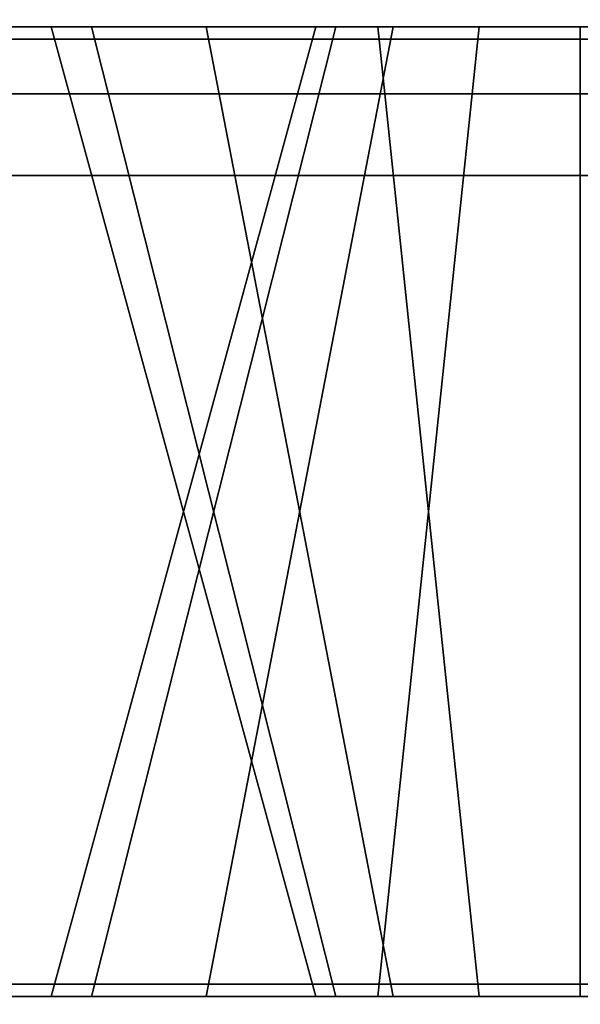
# Model space of a CAD drawing. Header units: inches. Extents: x 82 to 767, y -5 to 263.
# Tile 185 of 256: x 758.72 to 758.991, y 128.303 to 128.779. Entities that reach past the tile are written whole.
import ezdxf
from ezdxf.enums import TextEntityAlignment as Align

# ---------------------------------------------------------------- set-up
doc = ezdxf.new("R2010")
doc.units = ezdxf.units.IN
doc.header["$MEASUREMENT"] = 0
for name, color, linetype in [('A-FURN-3-COLLECTION-INFINITO-STORAGE-PEG', 251, 'Continuous'), ('A-FURN-3-COLLECTION-INFINITO-STORAGE-SHELF', 33, 'Continuous'), ('A-FURN-3-COLLECTION-INFINITO-STORAGE-SLOT', 250, 'Continuous'), ('A-FURN-3-COLLECTION-INFINITO-STORAGE-STANCHION-BASE', 251, 'Continuous'), ('A-FURN-3-COLLECTION-INFINITO-STORAGE-STANCHION-MAIN', 33, 'Continuous'), ('A-FURN-HAWORTH-ATT', 7, 'Continuous')]:
    doc.layers.add(name, color=color, linetype=linetype)
doc.styles.get("Standard").update_dxf_attribs({"font": 'arial.ttf'})

# ---------------------------------------------------------------- blocks, each defined once
blk = doc.blocks.new('HCCS-IWBC-S0965-3D-3')
at = {"layer": 'A-FURN-3-COLLECTION-INFINITO-STORAGE-SHELF'}
for points in [[(1.34876, -4.89488, -0.37298), (1.34876, 4.53713, -0.37298), (65.63147, 4.53713, -0.37298), (65.63147, -4.89488, -0.37298)], [(1.34876, 4.53713, 0.34482), (1.34876, -4.89488, 0.34482), (65.63147, -4.89488, 0.34482), (65.63147, 4.53713, 0.34482)]]:
    blk.add_3dface(points, dxfattribs=at)
at = {"layer": 'A-FURN-HAWORTH-ATT', "flags": 1}
for tag, p in [('HAWMC', (0, 0)), ('HAWPN', (0, -0.16667)), ('HAWSN', (0, -0.33333))]:
    blk.add_attdef(tag, text='', height=0.1, dxfattribs=at).set_placement(p, align=Align.TOP_CENTER)
blk = doc.blocks.new('HCCS-IWBC-F1-3D-3')
at = {"layer": 'A-FURN-3-COLLECTION-INFINITO-STORAGE-PEG'}
for points, invisible_edges in [([(-0.98728, 0.62485, 6.85674), (-0.98728, 0.64431, 6.75887), (-0.98728, 0.64431, 6.75887), (-0.98728, 0.62485, 6.66101)], 8), ([(-0.98728, 0.62485, 3.70732), (-0.98728, 0.64431, 3.60945), (-0.98728, 0.64431, 3.60945), (-0.98728, 0.62485, 3.51159)], 8), ([(-0.98728, 0.62485, 19.45556), (-0.98728, 0.64431, 19.35769), (-0.98728, 0.64431, 19.35769), (-0.98728, 0.62485, 19.25982)], 8), ([(-0.98728, 0.62485, 6.85733), (-0.98728, 0.64431, 6.75947), (-0.98728, 0.64431, 6.75947), (-0.98728, 0.62485, 6.6616)], 8), ([(-0.98728, 0.62485, 3.70791), (-0.98728, 0.64431, 3.61005), (-0.98728, 0.64431, 3.61005), (-0.98728, 0.62485, 3.51218)], 8), ([(-0.98728, 0.62485, 19.45615), (-0.98728, 0.64431, 19.35828), (-0.98728, 0.64431, 19.35828), (-0.98728, 0.62485, 19.26042)], 8), ([(-0.98728, 0.56941, 6.93971), (-0.98728, 0.62485, 6.85674), (-0.98728, 0.62485, 6.66101), (-0.98728, 0.56941, 6.57804)], 10), ([(-0.98728, 0.56941, 3.79029), (-0.98728, 0.62485, 3.70732), (-0.98728, 0.62485, 3.51159), (-0.98728, 0.56941, 3.42862)], 10), ([(-0.98728, 0.56941, 19.53852), (-0.98728, 0.62485, 19.45556), (-0.98728, 0.62485, 19.25982), (-0.98728, 0.56941, 19.17685)], 10), ([(-0.98728, 0.56941, 6.9403), (-0.98728, 0.62485, 6.85733), (-0.98728, 0.62485, 6.6616), (-0.98728, 0.56941, 6.57863)], 10), ([(-0.98728, 0.56941, 3.79088), (-0.98728, 0.62485, 3.70791), (-0.98728, 0.62485, 3.51218), (-0.98728, 0.56941, 3.42921)], 10), ([(-0.98728, 0.56941, 19.53912), (-0.98728, 0.62485, 19.45615), (-0.98728, 0.62485, 19.26042), (-0.98728, 0.56941, 19.17745)], 10), ([(-0.98728, 0.48644, 6.99515), (-0.98728, 0.56941, 6.93971), (-0.98728, 0.56941, 6.57804), (-0.98728, 0.48644, 6.5226)], 10), ([(-0.98728, 0.48644, 3.84572), (-0.98728, 0.56941, 3.79029), (-0.98728, 0.56941, 3.42862), (-0.98728, 0.48644, 3.37318)], 10), ([(-0.98728, 0.48644, 19.59396), (-0.98728, 0.56941, 19.53852), (-0.98728, 0.56941, 19.17685), (-0.98728, 0.48644, 19.12142)], 10), ([(-0.98728, 0.48644, 6.99574), (-0.98728, 0.56941, 6.9403), (-0.98728, 0.56941, 6.57863), (-0.98728, 0.48644, 6.5232)], 10), ([(-0.98728, 0.48644, 3.84632), (-0.98728, 0.56941, 3.79088), (-0.98728, 0.56941, 3.42921), (-0.98728, 0.48644, 3.37378)], 10), ([(-0.98728, 0.48644, 19.59456), (-0.98728, 0.56941, 19.53912), (-0.98728, 0.56941, 19.17745), (-0.98728, 0.48644, 19.12201)], 10), ([(-0.98728, 0.38858, 7.01461), (-0.98728, 0.48644, 6.99515), (-0.98728, 0.48644, 6.5226), (-0.98728, 0.38858, 6.50313)], 10), ([(-0.98728, 0.38858, 3.86519), (-0.98728, 0.48644, 3.84572), (-0.98728, 0.48644, 3.37318), (-0.98728, 0.38858, 3.35371)], 10), ([(-0.98728, 0.38858, 19.61343), (-0.98728, 0.48644, 19.59396), (-0.98728, 0.48644, 19.12142), (-0.98728, 0.38858, 19.10195)], 10), ([(-0.98728, 0.38858, 7.01521), (-0.98728, 0.48644, 6.99574), (-0.98728, 0.48644, 6.5232), (-0.98728, 0.38858, 6.50373)], 10), ([(-0.98728, 0.38858, 3.86579), (-0.98728, 0.48644, 3.84632), (-0.98728, 0.48644, 3.37378), (-0.98728, 0.38858, 3.35431)], 10), ([(-0.98728, 0.38858, 19.61402), (-0.98728, 0.48644, 19.59456), (-0.98728, 0.48644, 19.12201), (-0.98728, 0.38858, 19.10254)], 10), ([(-0.98728, 0.29071, 6.99515), (-0.98728, 0.38858, 7.01461), (-0.98728, 0.38858, 6.50313), (-0.98728, 0.29071, 6.5226)], 10), ([(-0.98728, 0.29071, 3.84572), (-0.98728, 0.38858, 3.86519), (-0.98728, 0.38858, 3.35371), (-0.98728, 0.29071, 3.37318)], 10), ([(-0.98728, 0.29071, 19.59396), (-0.98728, 0.38858, 19.61343), (-0.98728, 0.38858, 19.10195), (-0.98728, 0.29071, 19.12142)], 10), ([(-0.98728, 0.29071, 6.99574), (-0.98728, 0.38858, 7.01521), (-0.98728, 0.38858, 6.50373), (-0.98728, 0.29071, 6.5232)], 10), ([(-0.98728, 0.29071, 3.84632), (-0.98728, 0.38858, 3.86579), (-0.98728, 0.38858, 3.35431), (-0.98728, 0.29071, 3.37378)], 10)]:
    blk.add_3dface(points, dxfattribs=dict(at, invisible_edges=invisible_edges))
at = {"layer": 'A-FURN-3-COLLECTION-INFINITO-STORAGE-STANCHION-BASE'}
for points in [[(-0.59055, 5.41064, 1.86856), (-0.55118, 5.41064, 1.82919), (-0.55118, -5.5829, 1.82918), (-0.59055, -5.5829, 1.86855)], [(-0.55118, 5.41064, 2.02604), (-0.59055, 5.41064, 1.98667), (-0.59055, -5.5829, 1.98666), (-0.55118, -5.5829, 2.02603)], [(-0.59055, 5.41064, 1.98667), (-0.59055, 5.41064, 1.86856), (-0.59055, -5.5829, 1.86855), (-0.59055, -5.5829, 1.98666)], [(-0.13841, 5.41064, 2.02604), (-0.55118, 5.41064, 2.02604), (-0.55118, -5.5829, 2.02603), (-0.13841, -5.5829, 2.02603)], [(-0.55118, 5.41064, 1.82919), (0.55118, 5.41064, 1.82919), (0.55118, -5.5829, 1.82918), (-0.55118, -5.5829, 1.82918)]]:
    blk.add_3dface(points, dxfattribs=at)
at = {"layer": 'A-FURN-3-COLLECTION-INFINITO-STORAGE-STANCHION-MAIN'}
for points, invisible_edges in [([(-0.98728, 0.62485, 3.51159), (-0.98728, 0.62485, 3.51159), (-0.98728, 0.64431, 3.60886), (-0.98728, 1.173, 2.82409)], 12), ([(-0.98728, 0.56941, 3.42862), (-0.98728, 0.56941, 3.42862), (-0.98728, 0.62485, 3.51159), (-0.98728, 1.173, 2.82409)], 12), ([(-0.98728, 0.48644, 3.37318), (-0.98728, 0.48644, 3.37318), (-0.98728, 0.56941, 3.42862), (-0.98728, 1.173, 2.82409)], 12), ([(-0.98728, 0.38858, 3.35371), (-0.98728, 0.38858, 3.35371), (-0.98728, 0.48644, 3.37318), (-0.98728, 1.173, 2.82409)], 12), ([(-0.98728, 1.173, 2.82409), (-0.98728, 1.173, 2.82409), (-0.98728, -0.16296, 2.82409), (-0.98728, 0.38858, 3.35371)], 12), ([(-0.98728, 1.173, 2.82409), (-0.98728, 0.64431, 3.60886), (-0.98728, 0.64431, 19.35769), (-0.98728, 1.173, 20.07678)], 7), ([(-0.98728, 0.38858, 19.61343), (-0.98728, -0.16296, 20.07678), (-0.98728, 1.173, 20.07678)], 9), ([(-0.98728, 1.173, 20.07678), (-0.98728, 0.64431, 19.35769), (-0.98728, 0.62485, 19.45556)], 9), ([(-0.98728, 1.173, 20.07678), (-0.98728, 0.62485, 19.45556), (-0.98728, 0.56941, 19.53852)], 9), ([(-0.98728, 1.173, 20.07678), (-0.98728, 0.56941, 19.53852), (-0.98728, 0.48644, 19.59396)], 9), ([(-0.98728, 1.173, 20.07678), (-0.98728, 0.48644, 19.59396), (-0.98728, 0.38858, 19.61343)], 9), ([(-0.52465, 1.17366, 2.82212), (-0.52465, -0.16296, 2.82212), (-0.98137, -0.16296, 2.82212), (-0.98137, 1.17366, 2.82212)], 10), ([(-0.98137, 1.17366, 20.07874), (-0.98137, -0.16296, 20.07874), (-0.52465, -0.16296, 20.07874), (-0.52465, 1.17366, 20.07874)], 10), ([(-0.51875, 0.64431, 9.90982), (-0.51875, 0.51645, 8.33388), (-0.51875, 0.51645, 3.60886), (-0.51875, 1.173, 2.82409)], 15), ([(-0.51875, 1.173, 2.82409), (-0.51875, 0.51645, 3.60886), (-0.51875, 0.50671, 3.55992)], 9), ([(-0.51875, 1.173, 2.82409), (-0.51875, 0.50671, 3.55992), (-0.51875, 0.47899, 3.51844)], 9), ([(-0.51875, 1.173, 2.82409), (-0.51875, 0.47899, 3.51844), (-0.51875, 0.43751, 3.49072)], 9), ([(-0.51875, 1.173, 2.82409), (-0.51875, 0.43751, 3.49072), (-0.51875, 0.38858, 3.48099)], 9), ([(-0.51875, 0.38858, 3.48099), (-0.51875, -0.16296, 2.82409), (-0.51875, 1.173, 2.82409)], 9), ([(-0.51875, 1.173, 20.07678), (-0.51875, 0.64431, 16.20809), (-0.51875, 0.64431, 9.90982), (-0.51875, 1.173, 2.82409)], 7), ([(-0.51875, 1.173, 20.07678), (-0.51875, 1.173, 20.07678), (-0.51875, -0.16296, 20.07678), (-0.51875, 0.38858, 19.48556)], 12), ([(-0.51875, 0.50671, 19.40662), (-0.51875, 0.50671, 19.40662), (-0.51875, 0.51645, 19.35823), (-0.51875, 1.173, 20.07678)], 12), ([(-0.51875, 0.47899, 19.44811), (-0.51875, 0.47899, 19.44811), (-0.51875, 0.50671, 19.40662), (-0.51875, 1.173, 20.07678)], 12), ([(-0.51875, 0.43751, 19.47582), (-0.51875, 0.43751, 19.47582), (-0.51875, 0.47899, 19.44811), (-0.51875, 1.173, 20.07678)], 12), ([(-0.51875, 0.38858, 19.48556), (-0.51875, 0.38858, 19.48556), (-0.51875, 0.43751, 19.47582), (-0.51875, 1.173, 20.07678)], 12), ([(-0.51875, 1.173, 20.07678), (-0.51875, 0.51645, 19.35769), (-0.51875, 0.64431, 16.20809)], 11), ([(-0.98728, 0.64431, 8.33388), (-0.98728, 0.51645, 9.90889), (-0.98728, 0.51645, 16.20809), (-0.98728, 0.64431, 19.35769)], 15), ([(-0.98728, 0.64431, 8.33388), (-0.98728, 0.62485, 8.43175), (-0.98728, 0.50671, 9.85995), (-0.98728, 0.51645, 9.90889)], 10), ([(-0.98728, 0.64431, 6.75887), (-0.98728, 0.62485, 6.85674), (-0.98728, 0.62485, 8.23695), (-0.98728, 0.64431, 8.33482)], 10), ([(-0.98728, 0.64431, 5.18387), (-0.98728, 0.62485, 5.28173), (-0.98728, 0.62485, 6.66194), (-0.98728, 0.64431, 6.75981)], 10), ([(-0.98728, 0.64431, 3.60886), (-0.98728, 0.62485, 3.70673), (-0.98728, 0.62485, 5.08694), (-0.98728, 0.64431, 5.1848)], 10), ([(-0.98728, 0.62485, 19.25982), (-0.98728, 0.64431, 19.35769), (-0.98728, 0.51645, 16.20809), (-0.98728, 0.50671, 16.25702)], 10), ([(-0.51875, 0.51645, 19.35769), (-0.51875, 0.50671, 19.30876), (-0.51875, 0.62485, 16.30596), (-0.51875, 0.64431, 16.20809)], 10), ([(-0.51875, 0.64431, 16.20809), (-0.51875, 0.62485, 16.11022), (-0.51875, 0.62485, 13.15636), (-0.51875, 0.64431, 13.05849)], 10), ([(-0.51875, 0.64431, 13.05849), (-0.51875, 0.62485, 12.96062), (-0.51875, 0.62485, 10.00675), (-0.51875, 0.64431, 9.90982)], 10), ([(-0.51875, 0.64431, 9.90982), (-0.51875, 0.62485, 9.81196), (-0.51875, 0.50671, 8.38281), (-0.51875, 0.51645, 8.33388)], 10), ([(-0.98728, 0.62485, 8.43175), (-0.98728, 0.56941, 8.51472), (-0.98728, 0.47899, 9.81847), (-0.98728, 0.50671, 9.85995)], 10), ([(-0.98728, 0.62485, 6.85674), (-0.98728, 0.56941, 6.93971), (-0.98728, 0.56941, 8.15398), (-0.98728, 0.62485, 8.23695)], 10), ([(-0.98728, 0.62485, 5.28173), (-0.98728, 0.56941, 5.3647), (-0.98728, 0.56941, 6.57898), (-0.98728, 0.62485, 6.66194)], 10), ([(-0.98728, 0.62485, 3.70673), (-0.98728, 0.56941, 3.78969), (-0.98728, 0.56941, 5.00397), (-0.98728, 0.62485, 5.08694)], 10), ([(-0.98728, 0.56941, 19.17685), (-0.98728, 0.62485, 19.25982), (-0.98728, 0.50671, 16.25702), (-0.98728, 0.47899, 16.29851)], 10), ([(-0.51875, 0.50671, 19.30876), (-0.51875, 0.47899, 19.26727), (-0.51875, 0.56941, 16.38892), (-0.51875, 0.62485, 16.30596)], 10), ([(-0.51875, 0.62485, 16.11022), (-0.51875, 0.56941, 16.02725), (-0.51875, 0.56941, 13.23932), (-0.51875, 0.62485, 13.15636)], 10), ([(-0.51875, 0.62485, 12.96062), (-0.51875, 0.56941, 12.87765), (-0.51875, 0.56941, 10.08972), (-0.51875, 0.62485, 10.00675)], 10), ([(-0.51875, 0.62485, 9.81196), (-0.51875, 0.56941, 9.72899), (-0.51875, 0.47899, 8.4243), (-0.51875, 0.50671, 8.38281)], 10), ([(-0.98728, 0.56941, 8.51472), (-0.98728, 0.48644, 8.57015), (-0.98728, 0.43751, 9.79075), (-0.98728, 0.47899, 9.81847)], 10), ([(-0.98728, 0.56941, 6.93971), (-0.98728, 0.48644, 6.99515), (-0.98728, 0.48644, 8.09855), (-0.98728, 0.56941, 8.15398)], 10), ([(-0.98728, 0.56941, 5.3647), (-0.98728, 0.48644, 5.42014), (-0.98728, 0.48644, 6.52354), (-0.98728, 0.56941, 6.57898)], 10), ([(-0.98728, 0.56941, 3.78969), (-0.98728, 0.48644, 3.84513), (-0.98728, 0.48644, 4.94853), (-0.98728, 0.56941, 5.00397)], 10), ([(-0.98728, 0.48644, 19.12142), (-0.98728, 0.56941, 19.17685), (-0.98728, 0.47899, 16.29851), (-0.98728, 0.43751, 16.32622)], 10), ([(-0.51875, 0.47899, 19.26727), (-0.51875, 0.43751, 19.23955), (-0.51875, 0.48644, 16.44436), (-0.51875, 0.56941, 16.38892)], 10), ([(-0.51875, 0.56941, 16.02725), (-0.51875, 0.48644, 15.97182), (-0.51875, 0.48644, 13.29476), (-0.51875, 0.56941, 13.23932)], 10), ([(-0.51875, 0.56941, 12.87765), (-0.51875, 0.48644, 12.82222), (-0.51875, 0.48644, 10.14516), (-0.51875, 0.56941, 10.08972)], 10), ([(-0.51875, 0.56941, 9.72899), (-0.51875, 0.48644, 9.67355), (-0.51875, 0.43751, 8.45202), (-0.51875, 0.47899, 8.4243)], 10), ([(-0.98728, 0.51645, 9.90889), (-0.98728, 0.50671, 9.95782), (-0.98728, 0.50671, 13.00955), (-0.98728, 0.51645, 13.05849)], 14), ([(-0.98728, 0.50671, 16.15915), (-0.98728, 0.51645, 16.20809), (-0.98728, 0.51645, 13.05849), (-0.98728, 0.50671, 13.10742)], 10), ([(-0.51875, 0.51645, 8.33388), (-0.51875, 0.50671, 8.28495), (-0.51875, 0.50671, 6.80781), (-0.51875, 0.51645, 6.75981)], 10), ([(-0.51875, 0.51645, 6.75981), (-0.51875, 0.50671, 6.71088), (-0.51875, 0.50671, 5.2328), (-0.51875, 0.51645, 5.1848)], 10), ([(-0.51875, 0.51645, 5.1848), (-0.51875, 0.50671, 5.13493), (-0.51875, 0.50671, 3.65779), (-0.51875, 0.51645, 3.60886)], 10), ([(-0.98728, 0.50671, 9.95782), (-0.98728, 0.47899, 9.99931), (-0.98728, 0.47899, 12.96807), (-0.98728, 0.50671, 13.00955)], 10), ([(-0.98728, 0.47899, 16.11767), (-0.98728, 0.50671, 16.15915), (-0.98728, 0.50671, 13.10742), (-0.98728, 0.47899, 13.14891)], 10), ([(-0.51875, 0.50671, 8.28495), (-0.51875, 0.47899, 8.2444), (-0.51875, 0.47899, 6.84929), (-0.51875, 0.50671, 6.80781)], 10), ([(-0.51875, 0.50671, 6.71088), (-0.51875, 0.47899, 6.66846), (-0.51875, 0.47899, 5.27428), (-0.51875, 0.50671, 5.2328)], 10), ([(-0.51875, 0.50671, 5.13493), (-0.51875, 0.47899, 5.09439), (-0.51875, 0.47899, 3.69928), (-0.51875, 0.50671, 3.65779)], 10), ([(-0.98728, 0.48644, 8.57015), (-0.98728, 0.38858, 8.58962), (-0.98728, 0.38858, 9.78102), (-0.98728, 0.43751, 9.79075)], 10), ([(-0.98728, 0.48644, 6.99515), (-0.98728, 0.38858, 7.01461), (-0.98728, 0.38858, 8.07908), (-0.98728, 0.48644, 8.09855)], 10), ([(-0.98728, 0.48644, 5.42014), (-0.98728, 0.38858, 5.4396), (-0.98728, 0.38858, 6.50407), (-0.98728, 0.48644, 6.52354)], 10), ([(-0.98728, 0.48644, 3.84513), (-0.98728, 0.38858, 3.8646), (-0.98728, 0.38858, 4.92906), (-0.98728, 0.48644, 4.94853)], 10), ([(-0.98728, 0.38858, 19.10195), (-0.98728, 0.48644, 19.12142), (-0.98728, 0.43751, 16.32622), (-0.98728, 0.38858, 16.33596)], 10), ([(-0.51875, 0.43751, 19.23955), (-0.51875, 0.38858, 19.22982), (-0.51875, 0.38858, 16.46383), (-0.51875, 0.48644, 16.44436)], 10), ([(-0.51875, 0.48644, 15.97182), (-0.51875, 0.38858, 15.95235), (-0.51875, 0.38858, 13.31423), (-0.51875, 0.48644, 13.29476)], 10), ([(-0.51875, 0.48644, 12.82222), (-0.51875, 0.38858, 12.80275), (-0.51875, 0.38858, 10.16463), (-0.51875, 0.48644, 10.14516)], 10), ([(-0.51875, 0.48644, 9.67355), (-0.51875, 0.38858, 9.65409), (-0.51875, 0.38858, 8.46175), (-0.51875, 0.43751, 8.45202)], 10), ([(-0.98728, 0.47899, 9.99931), (-0.98728, 0.43751, 10.02702), (-0.98728, 0.43751, 12.94035), (-0.98728, 0.47899, 12.96807)], 10), ([(-0.98728, 0.43751, 16.08995), (-0.98728, 0.47899, 16.11767), (-0.98728, 0.47899, 13.14891), (-0.98728, 0.43751, 13.17662)], 10), ([(-0.51875, 0.47899, 8.2444), (-0.51875, 0.43751, 8.21574), (-0.51875, 0.43751, 6.87701), (-0.51875, 0.47899, 6.84929)], 10), ([(-0.51875, 0.47899, 6.66846), (-0.51875, 0.43751, 6.64167), (-0.51875, 0.43751, 5.302), (-0.51875, 0.47899, 5.27428)], 10), ([(-0.51875, 0.47899, 5.09439), (-0.51875, 0.43751, 5.06573), (-0.51875, 0.43751, 3.72699), (-0.51875, 0.47899, 3.69928)], 10), ([(-0.98728, 0.43751, 10.02702), (-0.98728, 0.38858, 10.03676), (-0.98728, 0.38858, 12.93062), (-0.98728, 0.43751, 12.94035)], 10), ([(-0.98728, 0.38858, 16.08022), (-0.98728, 0.43751, 16.08995), (-0.98728, 0.43751, 13.17662), (-0.98728, 0.38858, 13.18636)], 10), ([(-0.51875, 0.43751, 8.21574), (-0.51875, 0.38858, 8.20601), (-0.51875, 0.38858, 6.88674), (-0.51875, 0.43751, 6.87701)], 10), ([(-0.51875, 0.43751, 6.64167), (-0.51875, 0.38858, 6.631), (-0.51875, 0.38858, 5.31174), (-0.51875, 0.43751, 5.302)], 10), ([(-0.51875, 0.43751, 5.06573), (-0.51875, 0.38858, 5.05693), (-0.51875, 0.38858, 3.73673), (-0.51875, 0.43751, 3.72699)], 10), ([(-0.98728, 0.38858, 10.03676), (-0.98728, 0.33964, 10.02702), (-0.98728, 0.33964, 12.94035), (-0.98728, 0.38858, 12.93062)], 10), ([(-0.98728, 0.38858, 8.58962), (-0.98728, 0.29071, 8.57015), (-0.98728, 0.33964, 9.79075), (-0.98728, 0.38858, 9.78102)], 10), ([(-0.98728, 0.38858, 7.01461), (-0.98728, 0.29071, 6.99515), (-0.98728, 0.29071, 8.09855), (-0.98728, 0.38858, 8.07908)], 10), ([(-0.98728, 0.38858, 5.4396), (-0.98728, 0.29071, 5.42014), (-0.98728, 0.29071, 6.52354), (-0.98728, 0.38858, 6.50407)], 10), ([(-0.98728, 0.38858, 3.8646), (-0.98728, 0.29071, 3.84513), (-0.98728, 0.29071, 4.94853), (-0.98728, 0.38858, 4.92906)], 10), ([(-0.98728, -0.16296, 2.82409), (-0.98728, 0.29071, 3.37318), (-0.98728, 0.38858, 3.35371)], 9), ([(-0.98728, 0.33964, 16.08995), (-0.98728, 0.38858, 16.08022), (-0.98728, 0.38858, 13.18636), (-0.98728, 0.33964, 13.17662)], 10), ([(-0.98728, 0.29071, 19.12142), (-0.98728, 0.38858, 19.10195), (-0.98728, 0.38858, 16.33596), (-0.98728, 0.33964, 16.32622)], 10), ([(-0.98728, 0.38858, 19.61343), (-0.98728, 0.38858, 19.61343), (-0.98728, 0.29071, 19.59396), (-0.98728, -0.16296, 20.07678)], 12), ([(-0.51875, 0.38858, 19.22982), (-0.51875, 0.33964, 19.23955), (-0.51875, 0.29071, 16.44436), (-0.51875, 0.38858, 16.46383)], 10), ([(-0.51875, 0.38858, 15.95235), (-0.51875, 0.29071, 15.97182), (-0.51875, 0.29071, 13.29476), (-0.51875, 0.38858, 13.31423)], 10), ([(-0.51875, 0.38858, 12.80275), (-0.51875, 0.29071, 12.82222), (-0.51875, 0.29071, 10.14516), (-0.51875, 0.38858, 10.16463)], 10), ([(-0.51875, 0.38858, 9.65409), (-0.51875, 0.29071, 9.67355), (-0.51875, 0.33964, 8.45202), (-0.51875, 0.38858, 8.46175)], 10), ([(-0.51875, 0.38858, 8.20601), (-0.51875, 0.33964, 8.21574), (-0.51875, 0.33964, 6.87701), (-0.51875, 0.38858, 6.88674)], 10), ([(-0.51875, 0.38858, 6.631), (-0.51875, 0.33964, 6.64074), (-0.51875, 0.33964, 5.302), (-0.51875, 0.38858, 5.31174)], 10), ([(-0.51875, 0.38858, 5.05693), (-0.51875, 0.33964, 5.06573), (-0.51875, 0.33964, 3.72699), (-0.51875, 0.38858, 3.73673)], 10), ([(-0.51875, 0.38858, 3.48099), (-0.51875, 0.38858, 3.48099), (-0.51875, 0.33964, 3.49072), (-0.51875, -0.16296, 2.82409)], 12), ([(-0.51875, -0.16296, 20.07678), (-0.51875, 0.33964, 19.47582), (-0.51875, 0.38858, 19.48556)], 9)]:
    blk.add_3dface(points, dxfattribs=dict(at, invisible_edges=invisible_edges))
at = {"layer": 'A-FURN-HAWORTH-ATT', "flags": 1}
for tag, p in [('HAWMC', (0, 0)), ('HAWMC', (0, 0)), ('HAWPN', (0, -0.16667)), ('HAWPN', (0, -0.16667)), ('HAWSN', (0, -0.33333)), ('HAWSN', (0, -0.33333))]:
    blk.add_attdef(tag, text='', height=0.1, dxfattribs=at).set_placement(p, align=Align.TOP_CENTER)
at = {"layer": 'A-FURN-3-COLLECTION-INFINITO-STORAGE-SLOT'}
mesh = blk.add_polymesh((17, 2), dxfattribs=at)
for k, corner in enumerate([(-0.51875, 0.26071, 3.60886), (-0.98728, 0.13284, 3.60886), (-0.51875, 0.27044, 3.65779), (-0.98728, 0.1523, 3.70673), (-0.51875, 0.29816, 3.69928), (-0.98728, 0.20774, 3.78969), (-0.51875, 0.33964, 3.72699), (-0.98728, 0.29071, 3.84513), (-0.51875, 0.38858, 3.73673), (-0.98728, 0.38858, 3.8646), (-0.51875, 0.43751, 3.72699), (-0.98728, 0.48644, 3.84513), (-0.51875, 0.47899, 3.69928), (-0.98728, 0.56941, 3.78969), (-0.51875, 0.50671, 3.65779), (-0.98728, 0.62485, 3.70673), (-0.51875, 0.51645, 3.60886), (-0.98728, 0.64431, 3.60886), (-0.51875, 0.50671, 3.55992), (-0.98728, 0.62485, 3.51099), (-0.51875, 0.47899, 3.51844), (-0.98728, 0.56941, 3.42802), (-0.51875, 0.43751, 3.49072), (-0.98728, 0.48644, 3.37259), (-0.51875, 0.38858, 3.48099), (-0.98728, 0.38858, 3.35312), (-0.51875, 0.33964, 3.49072), (-0.98728, 0.29071, 3.37259), (-0.51875, 0.29816, 3.51844), (-0.98728, 0.20774, 3.42802), (-0.51875, 0.27044, 3.55992), (-0.98728, 0.1523, 3.51099), (-0.51875, 0.26071, 3.60886), (-0.98728, 0.13284, 3.60886)]):
    mesh.set_mesh_vertex(divmod(k, 2), corner)
mesh = blk.add_polymesh((17, 2), dxfattribs=at)
for k, corner in enumerate([(-0.51875, 0.26071, 5.18387), (-0.98728, 0.13284, 5.18387), (-0.51875, 0.27044, 5.2328), (-0.98728, 0.1523, 5.28173), (-0.51875, 0.29816, 5.27428), (-0.98728, 0.20774, 5.3647), (-0.51875, 0.33964, 5.302), (-0.98728, 0.29071, 5.42014), (-0.51875, 0.38858, 5.31174), (-0.98728, 0.38858, 5.4396), (-0.51875, 0.43751, 5.302), (-0.98728, 0.48644, 5.42014), (-0.51875, 0.47899, 5.27428), (-0.98728, 0.56941, 5.3647), (-0.51875, 0.50671, 5.2328), (-0.98728, 0.62485, 5.28173), (-0.51875, 0.51645, 5.18387), (-0.98728, 0.64431, 5.18387), (-0.51875, 0.50671, 5.13493), (-0.98728, 0.62485, 5.086), (-0.51875, 0.47899, 5.09345), (-0.98728, 0.56941, 5.00303), (-0.51875, 0.43751, 5.06573), (-0.98728, 0.48644, 4.94759), (-0.51875, 0.38858, 5.056), (-0.98728, 0.38858, 4.92813), (-0.51875, 0.33964, 5.06573), (-0.98728, 0.29071, 4.94759), (-0.51875, 0.29816, 5.09345), (-0.98728, 0.20774, 5.00303), (-0.51875, 0.27044, 5.13493), (-0.98728, 0.1523, 5.086), (-0.51875, 0.26071, 5.18387), (-0.98728, 0.13284, 5.18387)]):
    mesh.set_mesh_vertex(divmod(k, 2), corner)
mesh = blk.add_polymesh((17, 2), dxfattribs=at)
for k, corner in enumerate([(-0.51875, 0.26071, 8.33388), (-0.98728, 0.13284, 8.33388), (-0.51875, 0.27044, 8.38281), (-0.98728, 0.1523, 8.43175), (-0.51875, 0.29816, 8.4243), (-0.98728, 0.20774, 8.51472), (-0.51875, 0.33964, 8.45202), (-0.98728, 0.29071, 8.57015), (-0.51875, 0.38858, 8.46175), (-0.98728, 0.38858, 8.58962), (-0.51875, 0.43751, 8.45202), (-0.98728, 0.48644, 8.57015), (-0.51875, 0.47899, 8.4243), (-0.98728, 0.56941, 8.51472), (-0.51875, 0.50671, 8.38281), (-0.98728, 0.62485, 8.43175), (-0.51875, 0.51645, 8.33388), (-0.98728, 0.64431, 8.33388), (-0.51875, 0.50671, 8.28495), (-0.98728, 0.62485, 8.23601), (-0.51875, 0.47899, 8.24346), (-0.98728, 0.56941, 8.15305), (-0.51875, 0.43751, 8.21574), (-0.98728, 0.48644, 8.09761), (-0.51875, 0.38858, 8.20601), (-0.98728, 0.38858, 8.07814), (-0.51875, 0.33964, 8.21574), (-0.98728, 0.29071, 8.09761), (-0.51875, 0.29816, 8.24346), (-0.98728, 0.20774, 8.15305), (-0.51875, 0.27044, 8.28495), (-0.98728, 0.1523, 8.23601), (-0.51875, 0.26071, 8.33388), (-0.98728, 0.13284, 8.33388)]):
    mesh.set_mesh_vertex(divmod(k, 2), corner)
mesh = blk.add_polymesh((17, 2), dxfattribs=at)
for k, corner in enumerate([(-0.98728, 0.51645, 9.90889), (-0.51875, 0.64431, 9.90889), (-0.98728, 0.50671, 9.95782), (-0.51875, 0.62485, 10.00675), (-0.98728, 0.47899, 9.99931), (-0.51875, 0.56941, 10.08972), (-0.98728, 0.43751, 10.02702), (-0.51875, 0.48644, 10.14516), (-0.98728, 0.38858, 10.03676), (-0.51875, 0.38858, 10.16463), (-0.98728, 0.33964, 10.02702), (-0.51875, 0.29071, 10.14516), (-0.98728, 0.29816, 9.99931), (-0.51875, 0.20774, 10.08972), (-0.98728, 0.27044, 9.95782), (-0.51875, 0.1523, 10.00675), (-0.98728, 0.26071, 9.90889), (-0.51875, 0.13284, 9.90889), (-0.98728, 0.27044, 9.85995), (-0.51875, 0.1523, 9.81102), (-0.98728, 0.29816, 9.81847), (-0.51875, 0.20774, 9.72805), (-0.98728, 0.33964, 9.79075), (-0.51875, 0.29071, 9.67262), (-0.98728, 0.38858, 9.78102), (-0.51875, 0.38858, 9.65315), (-0.98728, 0.43751, 9.79075), (-0.51875, 0.48644, 9.67262), (-0.98728, 0.47899, 9.81847), (-0.51875, 0.56941, 9.72805), (-0.98728, 0.50671, 9.85995), (-0.51875, 0.62485, 9.81102), (-0.98728, 0.51645, 9.90889), (-0.51875, 0.64431, 9.90889)]):
    mesh.set_mesh_vertex(divmod(k, 2), corner)
mesh = blk.add_polymesh((17, 2), dxfattribs=at)
for k, corner in enumerate([(-0.98728, 0.51645, 13.05849), (-0.51875, 0.64431, 13.05849), (-0.98728, 0.50671, 13.10742), (-0.51875, 0.62485, 13.15636), (-0.98728, 0.47899, 13.14891), (-0.51875, 0.56941, 13.23932), (-0.98728, 0.43751, 13.17662), (-0.51875, 0.48644, 13.29476), (-0.98728, 0.38858, 13.18636), (-0.51875, 0.38858, 13.31423), (-0.98728, 0.33964, 13.17662), (-0.51875, 0.29071, 13.29476), (-0.98728, 0.29816, 13.14891), (-0.51875, 0.20774, 13.23932), (-0.98728, 0.27044, 13.10742), (-0.51875, 0.1523, 13.15636), (-0.98728, 0.26071, 13.05849), (-0.51875, 0.13284, 13.05849), (-0.98728, 0.27044, 13.00955), (-0.51875, 0.1523, 12.96062), (-0.98728, 0.29816, 12.96807), (-0.51875, 0.20774, 12.87765), (-0.98728, 0.33964, 12.94035), (-0.51875, 0.29071, 12.82222), (-0.98728, 0.38858, 12.93062), (-0.51875, 0.38858, 12.80275), (-0.98728, 0.43751, 12.94035), (-0.51875, 0.48644, 12.82222), (-0.98728, 0.47899, 12.96807), (-0.51875, 0.56941, 12.87765), (-0.98728, 0.50671, 13.00955), (-0.51875, 0.62485, 12.96062), (-0.98728, 0.51645, 13.05849), (-0.51875, 0.64431, 13.05849)]):
    mesh.set_mesh_vertex(divmod(k, 2), corner)
mesh = blk.add_polymesh((17, 2), dxfattribs=at)
for k, corner in enumerate([(-0.98728, 0.51645, 16.20809), (-0.51875, 0.64431, 16.20809), (-0.98728, 0.50671, 16.25702), (-0.51875, 0.62485, 16.30596), (-0.98728, 0.47899, 16.29851), (-0.51875, 0.56941, 16.38892), (-0.98728, 0.43751, 16.32622), (-0.51875, 0.48644, 16.44436), (-0.98728, 0.38858, 16.33596), (-0.51875, 0.38858, 16.46383), (-0.98728, 0.33964, 16.32622), (-0.51875, 0.29071, 16.44436), (-0.98728, 0.29816, 16.29851), (-0.51875, 0.20774, 16.38892), (-0.98728, 0.27044, 16.25702), (-0.51875, 0.1523, 16.30596), (-0.98728, 0.26071, 16.20809), (-0.51875, 0.13284, 16.20809), (-0.98728, 0.27044, 16.15915), (-0.51875, 0.1523, 16.11022), (-0.98728, 0.29816, 16.11767), (-0.51875, 0.20774, 16.02725), (-0.98728, 0.33964, 16.08995), (-0.51875, 0.29071, 15.97182), (-0.98728, 0.38858, 16.08022), (-0.51875, 0.38858, 15.95235), (-0.98728, 0.43751, 16.08995), (-0.51875, 0.48644, 15.97182), (-0.98728, 0.47899, 16.11767), (-0.51875, 0.56941, 16.02725), (-0.98728, 0.50671, 16.15915), (-0.51875, 0.62485, 16.11022), (-0.98728, 0.51645, 16.20809), (-0.51875, 0.64431, 16.20809)]):
    mesh.set_mesh_vertex(divmod(k, 2), corner)
mesh = blk.add_polymesh((17, 2), dxfattribs=at)
for k, corner in enumerate([(-0.51875, 0.26071, 6.75887), (-0.98728, 0.13284, 6.75887), (-0.51875, 0.27044, 6.80781), (-0.98728, 0.1523, 6.85674), (-0.51875, 0.29816, 6.84929), (-0.98728, 0.20774, 6.93971), (-0.51875, 0.33964, 6.87701), (-0.98728, 0.29071, 6.99515), (-0.51875, 0.38858, 6.88674), (-0.98728, 0.38858, 7.01461), (-0.51875, 0.43751, 6.87701), (-0.98728, 0.48644, 6.99515), (-0.51875, 0.47899, 6.84929), (-0.98728, 0.56941, 6.93971), (-0.51875, 0.50671, 6.80781), (-0.98728, 0.62485, 6.85674), (-0.51875, 0.51645, 6.75887), (-0.98728, 0.64431, 6.75887), (-0.51875, 0.50671, 6.70994), (-0.98728, 0.62485, 6.66101), (-0.51875, 0.47899, 6.66846), (-0.98728, 0.56941, 6.57804), (-0.51875, 0.43751, 6.64074), (-0.98728, 0.48644, 6.5226), (-0.51875, 0.38858, 6.631), (-0.98728, 0.38858, 6.50313), (-0.51875, 0.33964, 6.64074), (-0.98728, 0.29071, 6.5226), (-0.51875, 0.29816, 6.66846), (-0.98728, 0.20774, 6.57804), (-0.51875, 0.27044, 6.70994), (-0.98728, 0.1523, 6.66101), (-0.51875, 0.26071, 6.75887), (-0.98728, 0.13284, 6.75887)]):
    mesh.set_mesh_vertex(divmod(k, 2), corner)
mesh = blk.add_polymesh((17, 2), dxfattribs=at)
for k, corner in enumerate([(-0.51875, 0.26071, 19.35769), (-0.98728, 0.13284, 19.35769), (-0.51875, 0.27044, 19.40662), (-0.98728, 0.1523, 19.45556), (-0.51875, 0.29816, 19.44811), (-0.98728, 0.20774, 19.53852), (-0.51875, 0.33964, 19.47582), (-0.98728, 0.29071, 19.59396), (-0.51875, 0.38858, 19.48556), (-0.98728, 0.38858, 19.61343), (-0.51875, 0.43751, 19.47582), (-0.98728, 0.48644, 19.59396), (-0.51875, 0.47899, 19.44811), (-0.98728, 0.56941, 19.53852), (-0.51875, 0.50671, 19.40662), (-0.98728, 0.62485, 19.45556), (-0.51875, 0.51645, 19.35769), (-0.98728, 0.64431, 19.35769), (-0.51875, 0.50671, 19.30876), (-0.98728, 0.62485, 19.25982), (-0.51875, 0.47899, 19.26727), (-0.98728, 0.56941, 19.17685), (-0.51875, 0.43751, 19.23955), (-0.98728, 0.48644, 19.12142), (-0.51875, 0.38858, 19.22982), (-0.98728, 0.38858, 19.10195), (-0.51875, 0.33964, 19.23955), (-0.98728, 0.29071, 19.12142), (-0.51875, 0.29816, 19.26727), (-0.98728, 0.20774, 19.17685), (-0.51875, 0.27044, 19.30876), (-0.98728, 0.1523, 19.25982), (-0.51875, 0.26071, 19.35769), (-0.98728, 0.13284, 19.35769)]):
    mesh.set_mesh_vertex(divmod(k, 2), corner)
mesh = blk.add_polymesh((17, 2), dxfattribs=at)
for k, corner in enumerate([(-0.51875, 0.13284, 16.20809), (-0.98728, 0.26071, 16.20809), (-0.51875, 0.1523, 16.30596), (-0.98728, 0.27044, 16.25702), (-0.51875, 0.20774, 16.38892), (-0.98728, 0.29816, 16.29851), (-0.51875, 0.29071, 16.44436), (-0.98728, 0.33964, 16.32622), (-0.51875, 0.38858, 16.46383), (-0.98728, 0.38858, 16.33596), (-0.51875, 0.48644, 16.44436), (-0.98728, 0.43751, 16.32622), (-0.51875, 0.56941, 16.38892), (-0.98728, 0.47899, 16.29851), (-0.51875, 0.62485, 16.30596), (-0.98728, 0.50671, 16.25702), (-0.51875, 0.64431, 16.20809), (-0.98728, 0.51645, 16.20809), (-0.51875, 0.62485, 16.11022), (-0.98728, 0.50671, 16.15915), (-0.51875, 0.56941, 16.02725), (-0.98728, 0.47899, 16.11767), (-0.51875, 0.48644, 15.97182), (-0.98728, 0.43751, 16.08995), (-0.51875, 0.38858, 15.95235), (-0.98728, 0.38858, 16.08022), (-0.51875, 0.29071, 15.97182), (-0.98728, 0.33964, 16.08995), (-0.51875, 0.20774, 16.02725), (-0.98728, 0.29816, 16.11767), (-0.51875, 0.1523, 16.11022), (-0.98728, 0.27044, 16.15915), (-0.51875, 0.13284, 16.20809), (-0.98728, 0.26071, 16.20809)]):
    mesh.set_mesh_vertex(divmod(k, 2), corner)
mesh = blk.add_polymesh((17, 2), dxfattribs=at)
for k, corner in enumerate([(-0.51875, 0.13284, 13.05849), (-0.98728, 0.26071, 13.05849), (-0.51875, 0.1523, 13.15636), (-0.98728, 0.27044, 13.10742), (-0.51875, 0.20774, 13.23932), (-0.98728, 0.29816, 13.14891), (-0.51875, 0.29071, 13.29476), (-0.98728, 0.33964, 13.17662), (-0.51875, 0.38858, 13.31423), (-0.98728, 0.38858, 13.18636), (-0.51875, 0.48644, 13.29476), (-0.98728, 0.43751, 13.17662), (-0.51875, 0.56941, 13.23932), (-0.98728, 0.47899, 13.14891), (-0.51875, 0.62485, 13.15636), (-0.98728, 0.50671, 13.10742), (-0.51875, 0.64431, 13.05849), (-0.98728, 0.51645, 13.05849), (-0.51875, 0.62485, 12.96062), (-0.98728, 0.50671, 13.00955), (-0.51875, 0.56941, 12.87765), (-0.98728, 0.47899, 12.96807), (-0.51875, 0.48644, 12.82222), (-0.98728, 0.43751, 12.94035), (-0.51875, 0.38858, 12.80275), (-0.98728, 0.38858, 12.93062), (-0.51875, 0.29071, 12.82222), (-0.98728, 0.33964, 12.94035), (-0.51875, 0.20774, 12.87765), (-0.98728, 0.29816, 12.96807), (-0.51875, 0.1523, 12.96062), (-0.98728, 0.27044, 13.00955), (-0.51875, 0.13284, 13.05849), (-0.98728, 0.26071, 13.05849)]):
    mesh.set_mesh_vertex(divmod(k, 2), corner)
mesh = blk.add_polymesh((17, 2), dxfattribs=at)
for k, corner in enumerate([(-0.51875, 0.13284, 9.90889), (-0.98728, 0.26071, 9.90889), (-0.51875, 0.1523, 10.00675), (-0.98728, 0.27044, 9.95782), (-0.51875, 0.20774, 10.08972), (-0.98728, 0.29816, 9.99931), (-0.51875, 0.29071, 10.14516), (-0.98728, 0.33964, 10.02702), (-0.51875, 0.38858, 10.16463), (-0.98728, 0.38858, 10.03676), (-0.51875, 0.48644, 10.14516), (-0.98728, 0.43751, 10.02702), (-0.51875, 0.56941, 10.08972), (-0.98728, 0.47899, 9.99931), (-0.51875, 0.62485, 10.00675), (-0.98728, 0.50671, 9.95782), (-0.51875, 0.64431, 9.90889), (-0.98728, 0.51645, 9.90889), (-0.51875, 0.62485, 9.81102), (-0.98728, 0.50671, 9.85995), (-0.51875, 0.56941, 9.72805), (-0.98728, 0.47899, 9.81847), (-0.51875, 0.48644, 9.67262), (-0.98728, 0.43751, 9.79075), (-0.51875, 0.38858, 9.65315), (-0.98728, 0.38858, 9.78102), (-0.51875, 0.29071, 9.67262), (-0.98728, 0.33964, 9.79075), (-0.51875, 0.20774, 9.72805), (-0.98728, 0.29816, 9.81847), (-0.51875, 0.1523, 9.81102), (-0.98728, 0.27044, 9.85995), (-0.51875, 0.13284, 9.90889), (-0.98728, 0.26071, 9.90889)]):
    mesh.set_mesh_vertex(divmod(k, 2), corner)
mesh = blk.add_polymesh((17, 2), dxfattribs=at)
for k, corner in enumerate([(-0.98728, 0.64431, 8.33388), (-0.51875, 0.51645, 8.33388), (-0.98728, 0.62485, 8.43175), (-0.51875, 0.50671, 8.38281), (-0.98728, 0.56941, 8.51472), (-0.51875, 0.47899, 8.4243), (-0.98728, 0.48644, 8.57015), (-0.51875, 0.43751, 8.45202), (-0.98728, 0.38858, 8.58962), (-0.51875, 0.38858, 8.46175), (-0.98728, 0.29071, 8.57015), (-0.51875, 0.33964, 8.45202), (-0.98728, 0.20774, 8.51472), (-0.51875, 0.29816, 8.4243), (-0.98728, 0.1523, 8.43175), (-0.51875, 0.27044, 8.38281), (-0.98728, 0.13284, 8.33388), (-0.51875, 0.26071, 8.33388), (-0.98728, 0.1523, 8.23601), (-0.51875, 0.27044, 8.28495), (-0.98728, 0.20774, 8.15305), (-0.51875, 0.29816, 8.24346), (-0.98728, 0.29071, 8.09761), (-0.51875, 0.33964, 8.21574), (-0.98728, 0.38858, 8.07814), (-0.51875, 0.38858, 8.20601), (-0.98728, 0.48644, 8.09761), (-0.51875, 0.43751, 8.21574), (-0.98728, 0.56941, 8.15305), (-0.51875, 0.47899, 8.24346), (-0.98728, 0.62485, 8.23601), (-0.51875, 0.50671, 8.28495), (-0.98728, 0.64431, 8.33388), (-0.51875, 0.51645, 8.33388)]):
    mesh.set_mesh_vertex(divmod(k, 2), corner)
mesh = blk.add_polymesh((17, 2), dxfattribs=at)
for k, corner in enumerate([(-0.98728, 0.64431, 5.18387), (-0.51875, 0.51645, 5.18387), (-0.98728, 0.62485, 5.28173), (-0.51875, 0.50671, 5.2328), (-0.98728, 0.56941, 5.3647), (-0.51875, 0.47899, 5.27428), (-0.98728, 0.48644, 5.42014), (-0.51875, 0.43751, 5.302), (-0.98728, 0.38858, 5.4396), (-0.51875, 0.38858, 5.31174), (-0.98728, 0.29071, 5.42014), (-0.51875, 0.33964, 5.302), (-0.98728, 0.20774, 5.3647), (-0.51875, 0.29816, 5.27428), (-0.98728, 0.1523, 5.28173), (-0.51875, 0.27044, 5.2328), (-0.98728, 0.13284, 5.18387), (-0.51875, 0.26071, 5.18387), (-0.98728, 0.1523, 5.086), (-0.51875, 0.27044, 5.13493), (-0.98728, 0.20774, 5.00303), (-0.51875, 0.29816, 5.09345), (-0.98728, 0.29071, 4.94759), (-0.51875, 0.33964, 5.06573), (-0.98728, 0.38858, 4.92813), (-0.51875, 0.38858, 5.056), (-0.98728, 0.48644, 4.94759), (-0.51875, 0.43751, 5.06573), (-0.98728, 0.56941, 5.00303), (-0.51875, 0.47899, 5.09345), (-0.98728, 0.62485, 5.086), (-0.51875, 0.50671, 5.13493), (-0.98728, 0.64431, 5.18387), (-0.51875, 0.51645, 5.18387)]):
    mesh.set_mesh_vertex(divmod(k, 2), corner)
at = {"layer": 'A-FURN-3-COLLECTION-INFINITO-STORAGE-STANCHION-MAIN'}
mesh = blk.add_polymesh((18, 2), dxfattribs=at)
for k, corner in enumerate([(-0.98728, 1.173, 2.82409), (-0.98137, 1.17366, 2.82212), (-0.98728, -0.16296, 2.82409), (-0.98137, -0.16296, 2.82212), (-0.98336, -0.20558, 2.82409), (-0.97753, -0.20448, 2.82212), (-0.97145, -0.24835, 2.82409), (-0.96784, -0.24368, 2.82212), (-0.94909, -0.29113, 2.82409), (-0.94412, -0.28788, 2.82212), (-0.91989, -0.32803, 2.82409), (-0.91937, -0.32215, 2.82212), (-0.88184, -0.35876, 2.82409), (-0.88051, -0.353, 2.82212), (-0.83924, -0.38075, 2.82409), (-0.83705, -0.37524, 2.82212), (-0.79634, -0.39329, 2.82409), (-0.79736, -0.38748, 2.82212), (-0.70968, -0.39329, 2.82409), (-0.70867, -0.38748, 2.82212), (-0.66678, -0.38075, 2.82409), (-0.66897, -0.37524, 2.82212), (-0.62418, -0.35876, 2.82409), (-0.62551, -0.353, 2.82212), (-0.58614, -0.32803, 2.82409), (-0.58666, -0.32215, 2.82212), (-0.55694, -0.29113, 2.82409), (-0.5619, -0.28788, 2.82212), (-0.53457, -0.24835, 2.82409), (-0.53818, -0.24368, 2.82212), (-0.52266, -0.20558, 2.82409), (-0.5285, -0.20448, 2.82212), (-0.51875, -0.16296, 2.82409), (-0.52465, -0.16296, 2.82212), (-0.51875, 1.173, 2.82409), (-0.52465, 1.17366, 2.82212)]):
    mesh.set_mesh_vertex(divmod(k, 2), corner)
mesh = blk.add_polymesh((18, 2), dxfattribs=at)
for k, corner in enumerate([(-0.98137, 1.17366, 20.07874), (-0.98728, 1.173, 20.07678), (-0.98137, -0.16296, 20.07874), (-0.98728, -0.16296, 20.07678), (-0.97753, -0.20448, 20.07874), (-0.98336, -0.20558, 20.07678), (-0.96784, -0.24368, 20.07874), (-0.97145, -0.24835, 20.07678), (-0.94412, -0.28788, 20.07874), (-0.94909, -0.29113, 20.07678), (-0.91937, -0.32215, 20.07874), (-0.91989, -0.32803, 20.07678), (-0.88051, -0.353, 20.07874), (-0.88184, -0.35876, 20.07678), (-0.83705, -0.37524, 20.07874), (-0.83924, -0.38075, 20.07678), (-0.79736, -0.38748, 20.07874), (-0.79634, -0.39329, 20.07678), (-0.70867, -0.38748, 20.07874), (-0.70968, -0.39329, 20.07678), (-0.66897, -0.37524, 20.07874), (-0.66678, -0.38075, 20.07678), (-0.62551, -0.353, 20.07874), (-0.62418, -0.35876, 20.07678), (-0.58666, -0.32215, 20.07874), (-0.58614, -0.32803, 20.07678), (-0.5619, -0.28788, 20.07874), (-0.55694, -0.29113, 20.07678), (-0.53818, -0.24368, 20.07874), (-0.53457, -0.24835, 20.07678), (-0.5285, -0.20448, 20.07874), (-0.52266, -0.20558, 20.07678), (-0.52465, -0.16296, 20.07874), (-0.51875, -0.16296, 20.07678), (-0.52465, 1.17366, 20.07874), (-0.51875, 1.173, 20.07678)]):
    mesh.set_mesh_vertex(divmod(k, 2), corner)

msp = doc.modelspace()

# ---------------------------------------------------------------- block references
for name, p, rotation in [('HCCS-IWBC-F1-3D-3', (759.37994, 129.2942), 90.00000000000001), ('HCCS-IWBC-S0965-3D-3', (759.37994, 162.80751, 65), 270)]:
    msp.add_blockref(name, p, dxfattribs=dict(rotation=rotation))

doc.saveas('drawing.dxf')
